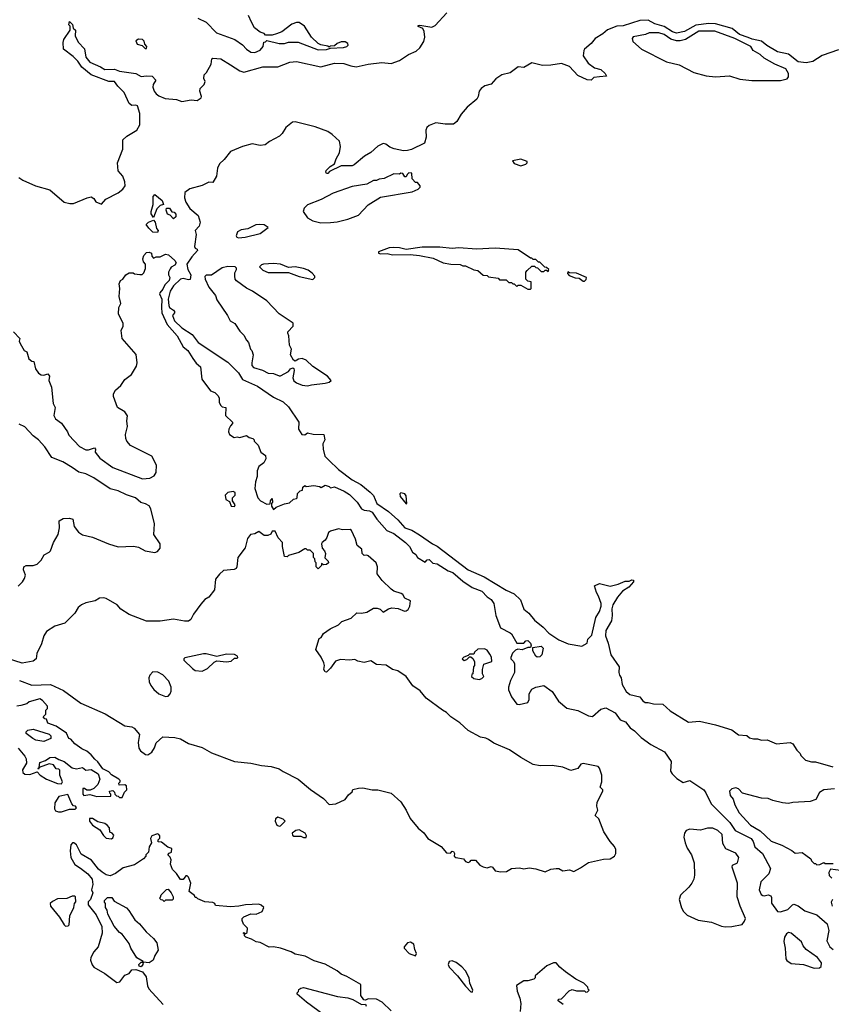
# Model space of a CAD drawing. Extents: x 2494106 to 2685573, y 758056 to 915185.
# Tile 17 of 256: x 2552996 to 2559001, y 813929 to 821213. Entities that reach past the tile are written whole.
import ezdxf

# ---------------------------------------------------------------- set-up
doc = ezdxf.new("R2010")
doc.units = 0

msp = doc.modelspace()

# ---------------------------------------------------------------- linework, layer by layer
at = {"layer": '0CON05XD'}
for points in [[(2552990, 820045), (2553020, 820025), (2553113.6, 819983.6), (2553220, 819955), (2553323.8, 819863.8), (2553367, 819853), (2553395, 819853.3), (2553494.1, 819895.9), (2553525, 819902.5), (2553545, 819890), (2553560, 819865), (2553601.7, 819848.3), (2553633.9, 819886.1), (2553725, 819932.9), (2553759.7, 819960.3), (2553775.7, 819985), (2553774.3, 820014.3), (2553758, 820055), (2553724, 820095), (2553720, 820155), (2553760, 820255), (2553760, 820325), (2553787.7, 820352.3), (2553863, 820397), (2553886, 820435), (2553885, 820520), (2553868.6, 820575), (2553855, 820582), (2553825, 820578.8), (2553805, 820593.3), (2553770, 820675), (2553721.1, 820721.1), (2553696.7, 820755), (2553655, 820755.7), (2553525, 820806), (2553455, 820861.2), (2553425.8, 820905.8), (2553391.4, 820941.4), (2553320, 820995), (2553317.5, 821045), (2553323, 821067), (2553370, 821135), (2553370, 821165), (2553360, 821175), (2553365, 821200), (2553387, 821177), (2553391.7, 821151.7), (2553410, 821135), (2553407.5, 821095), (2553428, 821048), (2553475, 820996.7), (2553486.2, 820935), (2553515, 820898.8), (2553594.5, 820864.5), (2553625, 820843.8), (2553697.7, 820847.7), (2553735, 820832.5), (2553855, 820815.8), (2553895, 820794.2), (2553935, 820799.2), (2553975.8, 820795.8), (2554002.5, 820765), (2553982.5, 820735), (2553980, 820715), (2553991.2, 820685), (2554006.7, 820665), (2554025, 820650), (2554071.2, 820631.2), (2554155, 820622), (2554195, 820608.6), (2554265, 820620.8), (2554310, 820615), (2554338.8, 820635), (2554341.2, 820645), (2554328.8, 820685), (2554331.2, 820705), (2554360, 820735), (2554367.5, 820755), (2554358.3, 820778.3), (2554360, 820805), (2554377.5, 820822.5), (2554413.8, 820885), (2554417, 820923), (2554425, 820927.5), (2554485, 820924.2), (2554555, 820880.6), (2554625, 820834.2), (2554655, 820824.3), (2554795, 820864.6), (2554905, 820864.5), (2554995, 820898.5), (2555045, 820903.1), (2555225, 820865.4), (2555325, 820891.8), (2555395, 820889.3), (2555445, 820870.8), (2555485, 820863.5), (2555575, 820883.6), (2555676.2, 820896.2), (2555745, 820890), (2555805, 820910.9), (2555872.5, 820955), (2555928.4, 820981.6), (2555955.4, 821005), (2555986.8, 821053.2), (2555993.8, 821085), (2555988.1, 821125), (2555977.6, 821147.6), (2555943.6, 821163.6), (2555945, 821170), (2555956.2, 821173.8), (2556045, 821159.1), (2556069.5, 821170.5), (2556157.3, 821265)], [(2559055, 820990), (2558932.7, 820947.3), (2558863.3, 820905), (2558815, 820893.8), (2558755, 820902.1), (2558685, 820957.3), (2558602, 820975), (2558523.2, 821023.2), (2558484.7, 821054.7), (2558415, 821069.1), (2558385, 821081.3), (2558321.5, 821105), (2558267.6, 821147.6), (2558145, 821183.6), (2558095, 821184.6), (2557998.3, 821171.7), (2557915, 821125.4), (2557855, 821113.6), (2557825, 821123.4), (2557765, 821162), (2557695, 821181.9), (2557645, 821209.2), (2557585, 821206.4), (2557461.2, 821168.8), (2557415, 821165.3), (2557345, 821138.8), (2557311.6, 821108.4), (2557254.3, 821075), (2557225, 821038), (2557175, 820996.2), (2557170, 820985), (2557164, 820945), (2557202, 820892), (2557248.3, 820858.3), (2557295.5, 820845.5), (2557328, 820815), (2557337.5, 820795), (2557285, 820790.8), (2557245, 820786), (2557224.1, 820765.9), (2557195, 820767.5), (2557125, 820800.8), (2557065, 820868), (2557005, 820889.2), (2556925, 820876.2), (2556863.8, 820873.8), (2556785, 820893.8), (2556725, 820858.8), (2556685, 820863.8), (2556625, 820820), (2556563.8, 820805), (2556520, 820775), (2556485, 820736.7), (2556437, 820723), (2556410, 820705), (2556395.8, 820685), (2556388.6, 820645), (2556378, 820625), (2556305.7, 820565), (2556262.9, 820515), (2556230.4, 820459.6), (2556215, 820447.1), (2556205, 820441.4), (2556145, 820439.5), (2556075, 820449.2), (2556025, 820430.5), (2556008.5, 820415), (2556000, 820395), (2556003.3, 820345), (2555991.2, 820298.8), (2555895, 820253.3), (2555865.9, 820245.9), (2555835, 820242.5), (2555767.3, 820257.3), (2555735, 820271.2), (2555705, 820293.3), (2555685, 820297.5), (2555645, 820277.5), (2555595, 820230), (2555547, 820203), (2555471.2, 820138.8), (2555455, 820132.9), (2555375, 820133.3), (2555288.9, 820091.1), (2555275, 820075.8), (2555265, 820076), (2555260, 820085), (2555262.8, 820097.2), (2555293.1, 820126.9), (2555325, 820146.7), (2555337, 820183), (2555362.5, 820227.5), (2555370, 820275), (2555362.5, 820315), (2555308.8, 820365), (2555275, 820385.8), (2555181.4, 820421.4), (2555035, 820458.5), (2555015, 820454.5), (2554965, 820416.9), (2554939.2, 820370.8), (2554918.6, 820351.4), (2554845, 820312.9), (2554812.6, 820287.4), (2554775, 820282.5), (2554715, 820294), (2554645.6, 820275.6), (2554555, 820237.1), (2554510, 820180), (2554475, 820146.9), (2554460, 820115), (2554451.8, 820055), (2554425, 820010), (2554395, 820010.5), (2554345, 819985.5), (2554255, 819962.7), (2554218.8, 819935), (2554215.4, 819895.4), (2554225, 819864), (2554255, 819817.5), (2554315.5, 819765.5), (2554331.2, 819715), (2554323.3, 819685), (2554293.3, 819655), (2554302.5, 819625), (2554290, 819535), (2554295, 819523.3), (2554310, 819515), (2554312.5, 819505), (2554270.5, 819459.5), (2554231.4, 819405), (2554240, 819365), (2554263.1, 819325), (2554258, 819292), (2554245, 819289.4), (2554205, 819299.5), (2554185, 819294.1), (2554135, 819245.3), (2554109.8, 819205), (2554094.5, 819145), (2554098.4, 819098.4), (2554105, 819084.5), (2554134.3, 819065), (2554141.9, 819055), (2554140.6, 819045), (2554125.8, 819024.2), (2554140.5, 818985), (2554195, 818934.5), (2554272.9, 818885), (2554317.5, 818825), (2554535, 818679.2), (2554615, 818601.2), (2554645, 818552.5), (2554755, 818501.1), (2554875, 818421.4), (2554945, 818386.2), (2554985, 818350), (2555061.2, 818235), (2555058.8, 818185), (2555083.3, 818145), (2555105, 818141.2), (2555125, 818157.5), (2555167.5, 818147.5), (2555247.5, 818145), (2555252.5, 818105), (2555240, 818075), (2555241.2, 818035), (2555254, 817985), (2555283.6, 817953.6), (2555354, 817885), (2555455, 817808.9), (2555520.8, 817775), (2555588.9, 817718.9), (2555613.9, 817693.9), (2555638.9, 817635), (2555725.3, 817575.3), (2555793.5, 817513.5), (2555845.5, 817455), (2555896.7, 817436.7), (2555955, 817403.5), (2556049.2, 817335), (2556085, 817317.5), (2556315, 817144.6), (2556431.6, 817091.6), (2556595, 816991.9), (2556655, 816965.8), (2556702.7, 816922.7), (2556725, 816852.5), (2556763.8, 816823.8), (2556805, 816770), (2556868.9, 816718.9), (2556911.4, 816675), (2556985, 816626.2), (2557055, 816597.1), (2557155, 816580), (2557195, 816600), (2557200.3, 816629.7), (2557229.8, 816660.2), (2557258.3, 816791.7), (2557285.6, 816834.4), (2557298.8, 816875), (2557298, 816895), (2557279.5, 816949.5), (2557264, 816975), (2557250, 817025), (2557285, 817042.5), (2557365, 817023.3), (2557425, 817037.5), (2557475, 817060), (2557505, 817060), (2557525, 817070), (2557537, 817067), (2557537.5, 817055), (2557503.3, 817015), (2557456.7, 816985), (2557418.3, 816941.7), (2557383.8, 816885), (2557376.2, 816855), (2557380, 816805), (2557374.2, 816765), (2557333.3, 816695), (2557331.4, 816655), (2557351.2, 816601.2), (2557368.8, 816515), (2557432.5, 816425), (2557430, 816385), (2557434.2, 816364.2), (2557446.7, 816345), (2557453.8, 816295), (2557484.4, 816244.4), (2557511.3, 816221.3), (2557583.8, 816203.8), (2557605, 816176.7), (2557625, 816163.3), (2557647, 816163), (2557685, 816151.2), (2557755, 816148.8), (2557809.3, 816099.3), (2557945, 816017.5), (2558025, 816023.8), (2558145, 815996.7), (2558265, 815960), (2558315, 815923.3), (2558375, 815917.5), (2558395, 815900), (2558425, 815892.5), (2558455, 815892.5), (2558485, 815882.5), (2558526.1, 815886.1), (2558595, 815857.5), (2558696.4, 815866.4), (2558716.4, 815856.4), (2558745, 815810), (2558770, 815785), (2558775, 815770), (2558810, 815735), (2558853.9, 815723.9), (2558885, 815723.3), (2559012.5, 815685)], [(2554315, 821224), (2554375.8, 821195.8), (2554453.3, 821115), (2554587.7, 821067.7), (2554645, 821027.5), (2554674.1, 820994.1), (2554705, 820973.3), (2554735, 820971.2)], [(2554735, 820971.2), (2554775, 820987.5), (2554797.5, 821015), (2554801.7, 821048.3), (2554815, 821050), (2554825, 821060), (2554915, 821037.5), (2554955, 821037.5), (2554985, 821047.5), (2555056.4, 821046.4), (2555205, 820990), (2555265, 820992.5), (2555295, 821002.5), (2555393, 821007), (2555417.5, 821015), (2555427.5, 821025), (2555425, 821037.5), (2555405, 821050), (2555375, 821050), (2555343.9, 821036.1), (2555325, 821020), (2555293, 821017), (2555285, 821010), (2555277, 821017), (2555225, 821027.5), (2555205, 821037.5), (2555154.1, 821084.1), (2555103.3, 821165), (2555065, 821193.3), (2555045, 821193.3), (2555009.3, 821180.7), (2554935, 821122.5), (2554895, 821107.5), (2554865, 821100), (2554815, 821100), (2554805, 821110), (2554775, 821120), (2554733.6, 821153.6), (2554710, 821195), (2554690, 821245)], [(2558413.2, 820763.2), (2558625, 820764.3), (2558673.6, 820776.4), (2558685, 820790), (2558683.3, 820815), (2558665, 820850), (2558583.5, 820883.5), (2558505, 820928.6), (2558474, 820955), (2558423.8, 820985), (2558406.2, 821015), (2558286.9, 821075), (2558139.1, 821129.1), (2558021.5, 821128.5), (2557922.2, 821067.8), (2557882.5, 821057.5), (2557855, 821057.5), (2557815, 821068.2), (2557765, 821102.9), (2557723.9, 821116.1), (2557653, 821117), (2557627.5, 821105), (2557535, 821085.8), (2557528.8, 821075), (2557531.7, 821051.7), (2557595.7, 820995.7), (2557780.9, 820900.9), (2557875, 820879.2), (2557985, 820821.9), (2558075, 820798.1), (2558145, 820791.4), (2558247.3, 820797.3), (2558325, 820774.3), (2558413.2, 820763.2)], [(2553935, 821000), (2553937.5, 821015), (2553921.7, 821031.7), (2553917.5, 821055), (2553905, 821067.5), (2553875, 821068.8), (2553855, 821057.5), (2553865, 821033.3), (2553901.7, 821021.7), (2553925, 821000), (2553935, 821000)], [(2556705, 820133.3), (2556740, 820145), (2556750, 820155), (2556750, 820165), (2556705, 820182.5), (2556641.7, 820168.3), (2556655, 820150), (2556705, 820133.3)], [(2555225, 819710), (2555295, 819713.8), (2555345, 819718.8), (2555425, 819738.8), (2555503.6, 819766.4), (2555575, 819842.5), (2555665, 819900), (2555899.3, 819940.7), (2555945, 819960), (2555960, 819975), (2555960, 819985), (2555938.3, 820008.3), (2555925, 820010), (2555900, 820035), (2555898.3, 820078.3), (2555875, 820080), (2555861.7, 820068.3), (2555855, 820050), (2555845, 820050), (2555830, 820075), (2555815, 820077.5), (2555805, 820070), (2555765, 820072.5), (2555691.7, 820038.3), (2555655, 820032.5), (2555635, 820022.5), (2555615, 820022.5), (2555563.9, 819996.1), (2555455, 819980), (2555315, 819931.2), (2555227.7, 819882.3), (2555126.4, 819843.6), (2555101.7, 819818.3), (2555093.3, 819795), (2555125, 819746.7), (2555164.2, 819724.2), (2555225, 819710)], [(2553985, 819750), (2553968.3, 819778.3), (2553967.5, 819795), (2553982.5, 819845), (2553982.5, 819905), (2553995, 819920), (2554050, 819875), (2554060, 819845), (2554035, 819840), (2554010, 819815), (2553985, 819750)], [(2554135, 819740), (2554108.3, 819768.3), (2554090, 819775), (2554080, 819805), (2554081.7, 819818.3), (2554105, 819820), (2554121.7, 819791.7), (2554138.3, 819788.3), (2554150, 819775), (2554150, 819755), (2554135, 819740)], [(2554015, 819640), (2553981.7, 819641.7), (2553950.7, 819670.7), (2553932.5, 819697.5), (2553950, 819715), (2553985, 819730), (2553997.5, 819715), (2554008.3, 819668.3), (2554020, 819655), (2554015, 819640)], [(2554615, 819600), (2554665, 819604.3), (2554775, 819630.8), (2554833.3, 819675), (2554805, 819696.2), (2554767.7, 819697.7), (2554742.5, 819695), (2554685, 819666.2), (2554635, 819658.8), (2554606.4, 819643.6), (2554597.5, 819615), (2554602.5, 819605), (2554615, 819600)], [(2556775, 819220), (2556780, 819225), (2556780, 819275), (2556755, 819280), (2556740, 819295), (2556740, 819345), (2556751.7, 819358.3), (2556785, 819390), (2556805, 819390), (2556815, 819380), (2556828.3, 819378.3), (2556855, 819350), (2556875, 819350), (2556885, 819360), (2556895, 819360), (2556905, 819350), (2556910, 819365), (2556895, 819380), (2556881.7, 819381.7), (2556845, 819420), (2556835, 819420), (2556815, 819440), (2556795, 819440), (2556785, 819450), (2556775, 819450), (2556685, 819510), (2556515, 819523.3), (2556375, 819516.2), (2556245, 819526), (2556195, 819521.2), (2556105, 819530), (2555975, 819530), (2555855, 819512.5), (2555806.1, 819526.1), (2555765, 819528.8), (2555730, 819525), (2555650, 819495), (2555650, 819485), (2555665, 819480), (2555715, 819482.5), (2555755, 819473.8), (2555885, 819477.5), (2555955, 819470), (2556055, 819448), (2556130, 819415), (2556185, 819403.8), (2556255, 819402.5), (2556275, 819393.3), (2556295, 819392.5), (2556355, 819362.5), (2556387, 819357), (2556425, 819322.5), (2556455, 819320), (2556465, 819310), (2556535, 819300), (2556545, 819290), (2556595, 819290), (2556615, 819270), (2556635, 819270), (2556645, 819260), (2556655, 819260), (2556675, 819240), (2556685, 819250), (2556705, 819250), (2556755, 819220), (2556775, 819220)], [(2552950, 818905), (2552996.1, 818856.1), (2552992.5, 818835), (2552998.3, 818818.3), (2553030, 818765), (2553047.5, 818755), (2553062.5, 818705), (2553085, 818687.5), (2553100, 818685), (2553111.7, 818631.7), (2553135, 818597.5), (2553155, 818586.7), (2553175, 818582.5), (2553205, 818592.5), (2553216.4, 818576.4), (2553212.5, 818545), (2553230, 818495), (2553243.3, 818375), (2553257.5, 818345), (2553247.5, 818285), (2553260.7, 818260.7), (2553305, 818227.5), (2553348.8, 818165), (2553359.5, 818139.5), (2553437.5, 818055), (2553485, 818031.2), (2553505, 818031.2), (2553550, 818045), (2553556.7, 818035), (2553553.3, 818015), (2553589.1, 817969.1), (2553685, 817901.4), (2553905, 817817.3), (2553958.6, 817821.4), (2553990.5, 817839.5), (2554005, 817862.5), (2554007.6, 817917.6), (2553974.7, 817984.7), (2553815, 818064.4), (2553789.4, 818095), (2553781.1, 818115), (2553779.5, 818145), (2553793.3, 818205), (2553787.5, 818245), (2553793.8, 818283.8), (2553775, 818312.5), (2553720, 818345), (2553691.2, 818425), (2553691.2, 818445), (2553705, 818472.5), (2553743.9, 818506.1), (2553775, 818552.5), (2553822.3, 818587.7), (2553859.5, 818650.5), (2553866.1, 818673.9), (2553857, 818737), (2553754, 818855), (2553746.4, 818913.6), (2553762.5, 818945), (2553762.5, 818965), (2553727, 819037), (2553730, 819085), (2553743.3, 819115), (2553731.2, 819165), (2553736.7, 819225), (2553730.7, 819259.3), (2553742.5, 819285), (2553760, 819295), (2553780, 819325), (2553805, 819340), (2553835, 819340), (2553845, 819332.5), (2553885, 819327.5), (2553901.7, 819328.3), (2553915, 819340), (2553926.4, 819373.6), (2553927.5, 819405), (2553911.7, 819421.7), (2553907.5, 819445), (2553915, 819470), (2553935, 819490), (2553955, 819493.3), (2553970, 819485), (2553973, 819463), (2553985, 819450), (2554005, 819460), (2554035, 819460), (2554075, 819478.6), (2554096.7, 819475), (2554145, 819432), (2554154.2, 819415), (2554145, 819396.2), (2554116.7, 819383.3), (2554109.3, 819370.7), (2554097.5, 819345), (2554097.5, 819325), (2554106, 819305), (2554102, 819285), (2554068.8, 819251.2), (2554055, 819218.8), (2554032.5, 819192.5), (2554030, 819185), (2554047.8, 819145), (2554044, 819085)], [(2555125, 818504.4), (2555155, 818513.1), (2555255, 818523.8), (2555285, 818532.5), (2555300, 818545), (2555272.5, 818575), (2555165, 818648.8), (2555116.7, 818695), (2555085, 818707.5), (2555058.3, 818701.7), (2555035, 818687.5), (2555022.5, 818695), (2555000, 818735), (2555007.5, 818775), (2554992.5, 818805), (2554987.5, 818875), (2554980, 818895), (2554980, 818905), (2555020, 818945), (2555018.3, 818968.3), (2554917, 819037), (2554825, 819133.3), (2554717.5, 819205), (2554675, 819226.7), (2554600.7, 819280.7), (2554590, 819295), (2554587.5, 819315), (2554588.3, 819341.7), (2554600, 819365), (2554600, 819375), (2554590, 819385), (2554535, 819387.5), (2554495, 819376.7), (2554415, 819322.5), (2554375, 819322.5), (2554366.7, 819313.3), (2554368, 819295), (2554394.4, 819235), (2554444.1, 819174.1), (2554455, 819140), (2554534.1, 819024.1), (2554553.3, 818985), (2554587.5, 818965), (2554625, 818910), (2554655, 818880), (2554673, 818843), (2554690, 818825), (2554702.5, 818775), (2554712.5, 818765), (2554722.5, 818735), (2554712.5, 818675), (2554714, 818655), (2554725, 818640), (2554791.7, 818621.7), (2554835, 818598), (2554875, 818596.7), (2554915, 818578.8), (2554925, 818578.8), (2554985, 818610.8), (2555000.2, 818629.8), (2555016.7, 818636.7), (2555025, 818632.5), (2555027.7, 818617.7), (2555017.3, 818565), (2555025, 818542), (2555045, 818525.8), (2555085, 818509.2), (2555125, 818504.4)], [(2555165, 819292.5), (2555180, 819305), (2555180, 819315), (2555159.3, 819339.3), (2555130.7, 819360.7), (2555095, 819373.3), (2555035, 819386.2), (2554985, 819380), (2554925, 819403.8), (2554875, 819410.8), (2554800, 819405), (2554785, 819400), (2554770, 819385), (2554795, 819360), (2554835, 819342.5), (2554985, 819343.3), (2555065, 819313.8), (2555165, 819292.5)], [(2557175, 819280), (2557188.3, 819291.7), (2557190, 819305), (2557115, 819337.5), (2557065, 819340), (2557051.7, 819348.3), (2557050, 819335), (2557061.7, 819321.7), (2557105, 819302.5), (2557135, 819300), (2557165, 819280), (2557175, 819280)], [(2554044, 819085), (2554047.1, 819045), (2554087.7, 818957.7), (2554160.8, 818875), (2554204.3, 818794.3), (2554241.2, 818765), (2554275.9, 818705.9), (2554302.3, 818672.3), (2554333.8, 818645), (2554343.3, 818555), (2554407, 818467), (2554440, 818455), (2554463, 818433), (2554472.5, 818415), (2554472.5, 818385), (2554481.7, 818361.7), (2554495, 818350), (2554520, 818345), (2554517.5, 818285), (2554570, 818235), (2554570, 818225), (2554555, 818210), (2554543.3, 818185), (2554540, 818165), (2554547.5, 818145), (2554583.6, 818123.6), (2554605, 818127.5), (2554625, 818122.5), (2554675, 818137.5), (2554693.3, 818123.3), (2554720, 818115), (2554730, 818105), (2554730, 818095), (2554760, 818065), (2554780, 818015), (2554815, 817990), (2554817.5, 817965), (2554802.5, 817935), (2554765, 817907.5), (2554753.8, 817875), (2554753.3, 817835), (2554740, 817795), (2554736.7, 817745), (2554757, 817677), (2554777.5, 817655), (2554825, 817630), (2554848.3, 817631.7), (2554852.5, 817655), (2554865, 817670), (2554867.5, 817645), (2554860, 817635), (2554860, 817615), (2554875, 817590), (2554893, 817607), (2554955, 817632.5), (2554991.7, 817638.3), (2555023, 817667), (2555045, 817670), (2555050, 817675), (2555051.7, 817708.3), (2555071.7, 817728.3), (2555088.3, 817731.7), (2555090, 817755), (2555105, 817767.5), (2555115, 817760), (2555173, 817767), (2555215, 817760), (2555227.5, 817752.5), (2555255, 817770), (2555285, 817760), (2555295, 817750), (2555325, 817757.5), (2555397.5, 817725), (2555435, 817701.2), (2555492.5, 817645), (2555525, 817593.8), (2555545, 817583.8), (2555585, 817580), (2555605, 817569.2), (2555638.3, 817518.3), (2555712.5, 817435), (2555765, 817411.2), (2555850, 817345), (2555880, 817315), (2555902.5, 817275), (2555926.4, 817256.4), (2555940, 817235), (2555995, 817200), (2556011.7, 817218.3), (2556025, 817220), (2556051.7, 817191.7), (2556085, 817187.5), (2556167.3, 817137.3), (2556200, 817125), (2556275, 817060), (2556345, 817013.3), (2556415, 816986.2), (2556455, 816943.3), (2556485, 816923.3), (2556503.8, 816895), (2556520, 816805), (2556552.5, 816715), (2556625, 816677.5), (2556635, 816670), (2556675, 816600), (2556725, 816600), (2556741.7, 816618.3), (2556755, 816620), (2556775, 816600), (2556780, 816585), (2556775, 816570), (2556755, 816570), (2556715, 816552.5), (2556682.5, 816557.5), (2556665, 816550), (2556643, 816527), (2556630, 816495), (2556630, 816485), (2556650, 816465), (2556657, 816447), (2556657.5, 816385), (2556627.5, 816325), (2556612.5, 816275), (2556613, 816257), (2556633.9, 816203.9), (2556675, 816150), (2556691.7, 816148.3), (2556756.7, 816163.3), (2556766.7, 816185), (2556766.2, 816225), (2556785, 816260), (2556815, 816276.7), (2556875, 816287.5), (2556935, 816242.5), (2556983, 816173), (2557045, 816120), (2557125, 816102.5), (2557205, 816062.5), (2557235, 816057.5), (2557295, 816113.3), (2557331.7, 816121.7), (2557402.5, 816085), (2557440, 816035), (2557479.3, 816019.3), (2557514.1, 815974.1), (2557545, 815952.5), (2557593.9, 815903.9), (2557665, 815852.5), (2557767.7, 815797.7), (2557817.5, 815725), (2557812.5, 815655), (2557822.5, 815635), (2557859.3, 815599.3), (2557905, 815570), (2557955, 815586.2), (2558057.5, 815515), (2558072.5, 815495), (2558111.4, 815411.4), (2558251.2, 815275), (2558288.8, 815215), (2558407.5, 815155), (2558422.5, 815135), (2558436.2, 815095), (2558493.3, 815045), (2558552.5, 814935), (2558540, 814895), (2558480, 814835), (2558466.7, 814775), (2558482.7, 814742.7), (2558494.1, 814734.1), (2558505, 814731.2), (2558535, 814738.8), (2558553, 814733), (2558558.8, 814718.8), (2558558.3, 814678.3), (2558602.5, 814615), (2558625, 814612.5), (2558680, 814630), (2558713.6, 814666.4), (2558725, 814670), (2558755, 814656.7), (2558805, 814620), (2558895, 814591.4), (2558970, 814525), (2558982.5, 814475), (2558969.3, 814399.3), (2558990, 814355), (2559015, 814333.8)], [(2552985, 817023.6), (2553015.6, 817055), (2553030.3, 817079.7), (2553038.8, 817105), (2553023.6, 817143.6), (2553027.5, 817165), (2553045, 817176.7), (2553095.9, 817175.9), (2553125, 817184.4), (2553154.2, 817215), (2553176.1, 817253.9), (2553215, 817273.8), (2553224, 817285), (2553245.6, 817345), (2553279.4, 817405), (2553290, 817455), (2553287.5, 817505), (2553317, 817523), (2553365, 817526.7), (2553388.3, 817518.3), (2553398.8, 817465), (2553431.3, 817421.3), (2553461.7, 817401.7), (2553535, 817384.4), (2553653.8, 817335), (2553725, 817314.6), (2553837.7, 817317.7), (2553875, 817310), (2553925, 817282.9), (2553995, 817272.1), (2554015, 817278.2), (2554036, 817304), (2554035.6, 817335), (2553988.6, 817405), (2553994.4, 817485), (2553965.5, 817595.5), (2553955, 817616), (2553927.5, 817632.5), (2553891.7, 817641.7), (2553853.3, 817675), (2553785, 817698.2), (2553725, 817727.3), (2553665, 817743.1), (2553544, 817824), (2553485, 817853.5), (2553433.3, 817865), (2553385, 817901.4), (2553315, 817941.9), (2553234.2, 817974.2), (2553183, 818053), (2553135.7, 818105.7), (2553096.2, 818135), (2553035, 818202.5), (2552991.7, 818221.7)], [(2554585, 817612.5), (2554590, 817625), (2554570, 817655), (2554570, 817675), (2554590, 817695), (2554590, 817715), (2554575, 817722.5), (2554535, 817715.8), (2554516.7, 817695), (2554522, 817665), (2554548.3, 817648.3), (2554560, 817615), (2554585, 817612.5)], [(2555855, 817632.5), (2555860, 817635), (2555855, 817690), (2555845, 817706.7), (2555815, 817712.5), (2555807.5, 817705), (2555810, 817685), (2555855, 817632.5)], [(2556555, 814909.1), (2556599.1, 814910.9), (2556635, 814932.9), (2556695, 814938.6), (2556725, 814932.5), (2556765, 814940), (2556815, 814932.5), (2556885, 814910), (2556925, 814929.2), (2556965.6, 814934.4), (2556985, 814933.3), (2557015, 814917.5), (2557065, 814924.2), (2557095, 814912.5), (2557145, 814938), (2557205, 814979.2), (2557315, 815004), (2557365, 815006.2), (2557397.5, 815025), (2557406.1, 815043.9), (2557406, 815075), (2557397, 815097), (2557364, 815135), (2557318, 815205), (2557282.3, 815302.3), (2557253.3, 815325), (2557273.3, 815365), (2557266.2, 815395), (2557268.8, 815425), (2557310, 815505), (2557310, 815515), (2557290, 815535), (2557302.5, 815575), (2557302.5, 815625), (2557287, 815677), (2557275, 815687.5), (2557165, 815711.2), (2557147.5, 815705), (2557125, 815673.3), (2557075, 815658.8), (2557015, 815682.5), (2556935, 815696.2), (2556845.8, 815694.2), (2556795, 815703.1), (2556705, 815754.4), (2556621.3, 815811.3), (2556505, 815861.1), (2556465, 815889.2), (2556445, 815899.2), (2556405, 815905.8), (2556315, 815955.7), (2556251.5, 816011.5), (2556185, 816055.8), (2556155, 816088.8), (2556124, 816105), (2556004.2, 816195), (2555959.5, 816249.5), (2555905, 816286), (2555855, 816353.8), (2555795, 816397.5), (2555755, 816406.7), (2555707.7, 816437.7), (2555635, 816443.8), (2555595, 816470), (2555545, 816457.5), (2555497.7, 816467.7), (2555475, 816480), (2555435, 816476), (2555369.2, 816480.8), (2555332.1, 816467.9), (2555295, 816416.7), (2555265, 816387.5), (2555255, 816390), (2555247.5, 816405), (2555251.2, 816435), (2555246, 816455), (2555227, 816497), (2555186.2, 816555), (2555212.5, 816635), (2555226.2, 816643.8), (2555245, 816673.3), (2555292.3, 816707.7), (2555355, 816737.5), (2555379.3, 816760.7), (2555447.5, 816785), (2555490, 816825), (2555525, 816823.8), (2555565, 816831.2), (2555615, 816858.8), (2555640.7, 816860.7), (2555663.6, 816853.6), (2555685, 816830), (2555723.9, 816856.1), (2555748.3, 816861.7), (2555796.8, 816856.8), (2555843, 816837), (2555855, 816840), (2555869.3, 816850.7), (2555882.5, 816875), (2555887.5, 816915), (2555845, 816933.3), (2555830, 816960), (2555818, 816968), (2555765, 816986.7), (2555745, 817000), (2555677.5, 817065), (2555640, 817115), (2555643.8, 817165), (2555633.3, 817195), (2555575, 817247.5), (2555565, 817252.5), (2555545, 817250), (2555530, 817265), (2555527, 817297), (2555493.9, 817323.9), (2555479.5, 817369.5), (2555450, 817435), (2555441.7, 817441.7), (2555385, 817440), (2555353.9, 817446.1), (2555295, 817430), (2555281.2, 817418.8), (2555268.3, 817381.7), (2555256.4, 817363.6), (2555233.6, 817346.4), (2555230, 817335), (2555233, 817303), (2555250, 817285), (2555257.5, 817265), (2555252.5, 817232.5), (2555278.3, 817208.3), (2555280, 817195), (2555267, 817183), (2555245, 817180), (2555230, 817190), (2555230, 817175), (2555205, 817150), (2555190, 817165), (2555190, 817195), (2555181.7, 817201.7), (2555180, 817225), (2555170, 817235), (2555170, 817265), (2555145, 817290), (2555125, 817290), (2555115, 817300), (2555105, 817300), (2555061.7, 817271.7), (2554985, 817250), (2554975, 817240), (2554955, 817242.5), (2554940, 817315), (2554941.2, 817345), (2554909.3, 817379.3), (2554885, 817430), (2554865, 817430), (2554853, 817407), (2554833, 817397), (2554805, 817397.5), (2554765, 817427.5), (2554735, 817410), (2554703.9, 817406.1), (2554682.5, 817375), (2554663.8, 817306.2), (2554610.8, 817235), (2554603.3, 817165), (2554596.7, 817153.3), (2554583.6, 817146.4), (2554505, 817138), (2554475, 817112.5), (2554444, 817075), (2554437.5, 816995), (2554395, 816942.5), (2554365, 816923.3), (2554335, 816888.8), (2554282.5, 816815), (2554262.5, 816775), (2554246.1, 816763.9), (2554215, 816763.3), (2554135, 816778), (2554035, 816764.3), (2553935, 816764.2), (2553805, 816813.8), (2553745, 816852.5), (2553716.7, 816885), (2553635, 816931.4), (2553615, 816937.1), (2553587, 816933), (2553555, 816914), (2553485, 816899.2), (2553452.5, 816885), (2553427.5, 816865), (2553405, 816822.5), (2553330.3, 816749.7), (2553255, 816726.7), (2553193.8, 816686.2), (2553174.4, 816655), (2553157.1, 816595), (2553123.3, 816525), (2553116.7, 816485), (2553095, 816466.7), (2553015, 816454), (2552905, 816488.6)], [(2556395, 816332.5), (2556415, 816340), (2556430, 816355), (2556420, 816375), (2556420, 816405), (2556430, 816445), (2556490, 816465), (2556487, 816497), (2556475, 816520), (2556455, 816550), (2556435, 816560), (2556385, 816557.5), (2556360, 816535), (2556355, 816520), (2556325, 816520), (2556315, 816510), (2556281.7, 816498.3), (2556270, 816485), (2556285, 816472.5), (2556305, 816480), (2556325, 816500), (2556335, 816500), (2556348.3, 816488.3), (2556360, 816465), (2556360, 816435), (2556353, 816427), (2556350, 816375), (2556341.7, 816368.3), (2556340, 816355), (2556355, 816340), (2556395, 816332.5)], [(2556825, 816497.5), (2556813.9, 816503.9), (2556792.5, 816545), (2556791.7, 816568.3), (2556855, 816580), (2556870, 816565), (2556860, 816515), (2556845, 816500), (2556825, 816497.5)], [(2554345, 816393.3), (2554385, 816412.5), (2554435, 816460), (2554455, 816470), (2554525, 816463.3), (2554561.7, 816468.3), (2554585, 816490), (2554605, 816490), (2554610, 816495), (2554607.5, 816505), (2554586.4, 816516.4), (2554525, 816520), (2554455, 816502.5), (2554375, 816523.3), (2554355, 816523.3), (2554218.3, 816491.7), (2554210, 816485), (2554210, 816475), (2554275, 816412.5), (2554295, 816400), (2554345, 816393.3)], [(2554075, 816206.7), (2554095, 816210), (2554110, 816225), (2554116.2, 816245), (2554116.2, 816275), (2554098.8, 816318.8), (2554055, 816367.5), (2554017, 816387), (2553981.7, 816388.3), (2553960, 816365), (2553952.5, 816345), (2553953.3, 816315), (2553965, 816287.5), (2553987.3, 816257.3), (2554025, 816226.2), (2554075, 816206.7)], [(2552994.3, 816324.3), (2553085, 816289.2), (2553225, 816294.2), (2553319.7, 816249.7), (2553447.5, 816157.5), (2553628.3, 816078.3), (2553775, 815990.6), (2553825, 815981.2), (2553842.3, 815972.3), (2553882.5, 815925), (2553872, 815865), (2553876.7, 815825), (2553890, 815805), (2553927.7, 815777.7), (2553945, 815776), (2553974.2, 815795.8), (2553993.9, 815826.1), (2554006.4, 815863.6), (2554055, 815907.5), (2554145, 815902.5), (2554185, 815892.5), (2554245, 815858), (2554345, 815828.5), (2554415, 815788.6), (2554585, 815724.4), (2554705, 815712.7), (2554785, 815695.5), (2554857.7, 815687.7), (2554915, 815670.6), (2554945, 815651.9), (2555056.2, 815595), (2555147.6, 815517.6), (2555245, 815452.5), (2555285, 815408.6), (2555335, 815412.9), (2555403.8, 815445), (2555430, 815480), (2555455, 815500), (2555461.7, 815518.3), (2555502.3, 815527.7), (2555535, 815530), (2555605, 815516.9), (2555646.1, 815516.1), (2555745, 815492.5), (2555815, 815427.1), (2555855.6, 815365), (2555885, 815303.3), (2555945, 815232.5), (2555985, 815197.5), (2556016.1, 815156.1), (2556115, 815096.2), (2556155, 815049.4), (2556183.6, 815046.4), (2556195, 815062.5), (2556205, 815060), (2556212.5, 815045), (2556210, 815025), (2556222.5, 815015), (2556280, 815005), (2556293.3, 814985), (2556315, 814978), (2556327.5, 814982.5), (2556335.9, 814995.9), (2556368.8, 814995), (2556399.5, 814959.5), (2556425, 814945.8), (2556455, 814938), (2556485, 814948), (2556495, 814943.8), (2556515, 814918), (2556555, 814909.1)], [(2553755, 815460), (2553771.7, 815498.3), (2553787.5, 815515), (2553786.7, 815545), (2553775, 815553.3), (2553731.7, 815551.7), (2553730, 815565), (2553740, 815575), (2553740, 815585), (2553730, 815595), (2553675.9, 815625.9), (2553655, 815648.8), (2553610.5, 815670.5), (2553575, 815723.3), (2553551.7, 815741.7), (2553525, 815775.8), (2553493.2, 815803.2), (2553455, 815818.8), (2553405, 815856.7), (2553375, 815890), (2553360, 815895), (2553342.5, 815935), (2553265, 815986.2), (2553205, 816010), (2553195, 816040), (2553181.7, 816041.7), (2553170, 816055), (2553190, 816075), (2553190, 816105), (2553201.7, 816118.3), (2553202.5, 816135), (2553165, 816177.5), (2553145, 816190), (2553065, 816166.2), (2553047.7, 816152.3), (2553005, 816138.8), (2552975, 816134)], [(2553175, 815874), (2553115, 815884.2), (2553092.5, 815895), (2553045, 815932.5), (2553043.3, 815945), (2553055, 815956.2), (2553095, 815963.8), (2553215, 815927.5), (2553226.7, 815915), (2553227.5, 815895), (2553175, 815874)], [(2552983.6, 815825), (2553034.6, 815764.6), (2553044.4, 815745), (2553046.6, 815713.4), (2553015.8, 815665), (2553019.2, 815645), (2553035, 815631.9), (2553070.5, 815630.5), (2553125, 815650), (2553147.5, 815625), (2553195, 815596), (2553275, 815564), (2553305, 815560), (2553312.5, 815575), (2553292.5, 815625), (2553291.7, 815661.7), (2553285, 815670), (2553265, 815672.5), (2553245, 815700), (2553215, 815707.5), (2553140, 815680), (2553135, 815670), (2553130, 815675), (2553140, 815680), (2553145, 815717.5), (2553187, 815733), (2553220, 815755), (2553255, 815758.8), (2553285, 815740), (2553325, 815726.7), (2553385, 815679.2), (2553415, 815672.5), (2553461.2, 815681.2), (2553485, 815662.5), (2553525.8, 815665.8), (2553576.7, 815635), (2553588, 815595), (2553574.1, 815555.9), (2553545, 815526.7), (2553517, 815513), (2553493, 815513), (2553475, 815526.7), (2553463.6, 815526.4), (2553463.3, 815485), (2553470, 815475), (2553515, 815482.5), (2553567, 815467), (2553670, 815470), (2553670, 815485), (2553661.7, 815491.7), (2553660, 815505), (2553685, 815510), (2553698.3, 815498.3), (2553700, 815485), (2553711.7, 815471.7), (2553725, 815470), (2553735, 815460), (2553755, 815460)], [(2559025, 815524), (2558945, 815516.7), (2558913.6, 815496.4), (2558887.5, 815445), (2558845, 815429.2), (2558717.3, 815422.7), (2558685, 815415.8), (2558640.5, 815420.5), (2558567.5, 815437.5), (2558535, 815452.5), (2558485, 815453.3), (2558345, 815492.5), (2558314.1, 815524.1), (2558295, 815532), (2558265, 815523.8), (2558248, 815505), (2558252, 815475), (2558276.1, 815446.1), (2558288, 815405), (2558320, 815345), (2558404.2, 815255), (2558475, 815211.9), (2558555, 815135.6), (2558635, 815105.8), (2558708.1, 815068.1), (2558735, 815047.5), (2558785, 815052.5), (2558813.6, 815033.6), (2558850, 815005), (2558855, 814990), (2558875, 814970), (2558885, 814970), (2558895, 814960), (2558917, 814963), (2558945, 814977.5), (2558955, 814970), (2559015, 814970)], [(2553282.7, 815352.7), (2553305, 815354.3), (2553365, 815374), (2553406.2, 815373.8), (2553416.7, 815383.3), (2553410, 815395), (2553395, 815397.5), (2553381.7, 815411.7), (2553352.5, 815482.5), (2553284.5, 815465.5), (2553255, 815420), (2553254.3, 815374.3), (2553260, 815360), (2553282.7, 815352.7)], [(2553675, 815153.3), (2553685, 815160), (2553691.7, 815181.7), (2553680, 815195), (2553661.7, 815201.7), (2553660, 815235), (2553642.5, 815255), (2553625, 815266.2), (2553575, 815278.8), (2553535, 815303.3), (2553512.5, 815305), (2553512, 815285), (2553534, 815255), (2553589.5, 815219.5), (2553615, 815177.5), (2553635, 815157.5), (2553675, 815153.3)], [(2554915, 815247.5), (2554925, 815250), (2554960, 815285), (2554945, 815300), (2554905, 815313.3), (2554889.3, 815300.7), (2554886.7, 815285), (2554897.5, 815255), (2554915, 815247.5)], [(2558215, 814502.5), (2558265, 814504.3), (2558340.7, 814519.3), (2558360, 814545), (2558366, 814565), (2558326.2, 814655), (2558304.3, 814724.3), (2558305.9, 814825.9), (2558267.5, 814945), (2558270.7, 814959.3), (2558307.5, 814975), (2558316.2, 815015), (2558295, 815046.7), (2558220.7, 815080.7), (2558198.3, 815118.3), (2558192.5, 815185), (2558162.5, 815215), (2558125, 815233.3), (2558085, 815233.3), (2558033.6, 815216.4), (2557955, 815223.8), (2557927.5, 815215), (2557914.1, 815195.9), (2557910.8, 815165), (2557920, 815125), (2557934.4, 815084.4), (2557966, 815035), (2557986, 814975), (2557990, 814885), (2557984.1, 814855.9), (2557968.8, 814825), (2557946.2, 814795), (2557885, 814737.5), (2557876.2, 814705), (2557893, 814643), (2557908, 814615), (2557935, 814588), (2558015, 814552), (2558115, 814538), (2558188.6, 814508.6), (2558215, 814502.5)], [(2555745, 813880), (2555677.5, 813945), (2555635, 813967.5), (2555575, 813970), (2555555, 813960), (2555541.7, 813961.7), (2555520, 813995), (2555520, 814075), (2555417.5, 814135), (2555375, 814153.3), (2555346.1, 814176.1), (2555255, 814226.2), (2555175, 814250.8), (2555107.5, 814285), (2555035, 814300.8), (2555005, 814317.1), (2554925, 814343.8), (2554875, 814354), (2554842.7, 814352.7), (2554775, 814386.7), (2554745, 814392.5), (2554711.7, 814411.7), (2554670, 814425), (2554660, 814435), (2554660, 814450), (2554650, 814455), (2554655, 814460), (2554665, 814450), (2554678.3, 814461.7), (2554681.7, 814491.7), (2554653, 814523), (2554641.7, 814548.3), (2554642.5, 814565), (2554654, 814576), (2554705, 814598.8), (2554745, 814596.7), (2554790, 814615), (2554802.5, 814645), (2554783.6, 814663.6), (2554765, 814671.2), (2554666.4, 814666.4), (2554616.2, 814656.2), (2554555, 814650), (2554445, 814660), (2554440, 814675), (2554425, 814682.5), (2554365, 814687.5), (2554315, 814710), (2554305, 814720), (2554295, 814720), (2554290, 814735), (2554250, 814765), (2554263.3, 814825), (2554245, 814870), (2554235, 814880), (2554225, 814880), (2554205, 814852.5), (2554185, 814852.5), (2554156.4, 814896.4), (2554126.4, 814926.4), (2554112.5, 814965), (2554117, 814997), (2554108.3, 815018.3), (2554092.5, 815035), (2554101.7, 815048.3), (2554120, 815055), (2554121.7, 815081.7), (2554093, 815093), (2554045, 815130), (2554021.7, 815131.7), (2554020, 815145), (2554031.7, 815158.3), (2554032.5, 815175), (2554026.4, 815186.4), (2554015, 815190), (2553972.5, 815175), (2553963.3, 815155), (2553970, 815125), (2553953.3, 815095), (2553950, 815055), (2553930, 815035), (2553930, 815025), (2553912.5, 815005), (2553845, 814960.8), (2553760.3, 814939.7), (2553703.6, 814896.4), (2553665, 814880), (2553635, 814886.7), (2553605.9, 814905.9), (2553578.8, 814928.8), (2553526, 814995), (2553450, 815040), (2553415, 815108.8), (2553396.7, 815125), (2553386.1, 815123.9), (2553375, 815110), (2553369.4, 815065), (2553373.1, 815015), (2553405, 814963.3), (2553445, 814936), (2553500, 814895), (2553533.3, 814855), (2553536.7, 814815), (2553527.5, 814775), (2553537.5, 814755), (2553520, 814705), (2553503, 814687), (2553502.5, 814665), (2553562.3, 814592.3), (2553604, 814505), (2553606.2, 814455), (2553576.2, 814355), (2553545, 814317.5), (2553521.2, 814275), (2553518.8, 814255), (2553531.2, 814221.2), (2553544.4, 814204.4), (2553625, 814158), (2553715, 814090), (2553737.5, 814095), (2553774.1, 814145.9), (2553805, 814157.5), (2553826.4, 814183.6), (2553856.4, 814186.4), (2553905, 814170), (2553931.7, 814131.7), (2553942, 814065), (2553950.8, 814045), (2554057.1, 813927.1)], [(2555115, 815162.5), (2555117.5, 815175), (2555107.5, 815195), (2555065, 815220), (2555040, 815215), (2555012.5, 815195), (2555015, 815180), (2555025, 815173.3), (2555075, 815172.5), (2555095, 815162.5), (2555115, 815162.5)], [(2559070, 814920), (2558995, 814930), (2558983.8, 814905), (2558985, 814882.5), (2559005, 814862.5)], [(2553335, 814507.5), (2553355, 814510), (2553361.7, 814518.3), (2553366.7, 814585), (2553397.5, 814645), (2553402.5, 814675), (2553411.7, 814688.3), (2553410, 814725), (2553405, 814730), (2553385, 814730), (2553345, 814712.5), (2553275, 814708.8), (2553239.3, 814690.7), (2553222.5, 814675), (2553223.3, 814655), (2553291.2, 814575), (2553325, 814517.5), (2553335, 814507.5)], [(2553895, 814207.5), (2553880.7, 814210.7), (2553877.5, 814225), (2553895, 814240), (2553910, 814240), (2553910, 814245), (2553862, 814272), (2553817.5, 814345), (2553805, 814380), (2553755, 814447.5), (2553735, 814460), (2553695, 814507.5), (2553647.5, 814595), (2553642.5, 814625), (2553630, 814645), (2553630, 814675), (2553622.5, 814685), (2553623, 814697), (2553645, 814720), (2553678.3, 814718.3), (2553695, 814692.5), (2553785, 814642.5), (2553803.6, 814623.6), (2553847.5, 814555), (2553882.5, 814525), (2553931.2, 814465), (2553986.5, 814416.5), (2554010, 814385), (2554019.3, 814330.7), (2553995, 814290), (2553983.6, 814256.4), (2553953, 814237), (2553910, 814240), (2553907.5, 814225), (2553895, 814207.5)], [(2554065, 814690), (2554055, 814700), (2554041.7, 814701.7), (2554030, 814715), (2554038.3, 814721.7), (2554041.7, 814738.3), (2554081.7, 814778.3), (2554095, 814780), (2554117.5, 814755), (2554132.5, 814725), (2554131.7, 814708.3), (2554125, 814700), (2554075, 814700), (2554065, 814690)], [(2559010, 814705), (2559000, 814685), (2559008, 814655)], [(2558875, 814196.2), (2558915, 814200), (2558925, 814210), (2558928, 814235), (2558899.2, 814275), (2558814.3, 814334.3), (2558792.3, 814362.3), (2558781.7, 814391.7), (2558705, 814456), (2558685, 814460), (2558668.6, 814451.4), (2558654.3, 814425.7), (2558650, 814395), (2558660, 814345), (2558663.8, 814265), (2558672.3, 814252.3), (2558705, 814231.2), (2558795, 814224), (2558875, 814196.2)], [(2555925, 814287.5), (2555932.5, 814305), (2555918.8, 814335), (2555912.5, 814375), (2555888.3, 814388.3), (2555866.4, 814383.6), (2555840, 814355), (2555840, 814345), (2555877.5, 814305), (2555925, 814287.5)], [(2556345, 814020), (2556350, 814035), (2556326.7, 814085), (2556322.5, 814125), (2556295, 814176.7), (2556267, 814207), (2556225, 814238.8), (2556195, 814251.2), (2556172.5, 814245), (2556166.7, 814225), (2556174.2, 814204.2), (2556235, 814140), (2556294.1, 814064.1), (2556335, 814022.5), (2556345, 814020)], [(2557018.3, 813928.3), (2556980, 813955), (2556981.7, 813968.3), (2557005, 813970), (2557061.7, 814028.3), (2557085, 814040), (2557115, 814030), (2557175, 814030), (2557185, 814020), (2557198.3, 814021.7), (2557210, 814035), (2557201.7, 814041.7), (2557200, 814055), (2557170, 814085), (2557110, 814115), (2557035, 814170), (2556993.6, 814203.6), (2556965, 814236.7), (2556945, 814236.2), (2556896.4, 814213.6), (2556810, 814140), (2556810, 814125), (2556800, 814115), (2556755, 814103.3), (2556725, 814102.5), (2556672.7, 814067.3), (2556675.8, 814025.8), (2556696.2, 813975), (2556704, 813935), (2556699.2, 813875)], [(2555285, 813822.5), (2555117.5, 813945), (2555050, 814005), (2555050, 814015), (2555060, 814025), (2555061.7, 814038.3), (2555075, 814050), (2555095, 814052.5), (2555347, 813987), (2555425, 813976.7), (2555460, 813965), (2555525, 813927.5), (2555555, 813930), (2555560, 813915)]]:
    msp.add_lwpolyline(points, dxfattribs=at)

doc.saveas('drawing.dxf')
